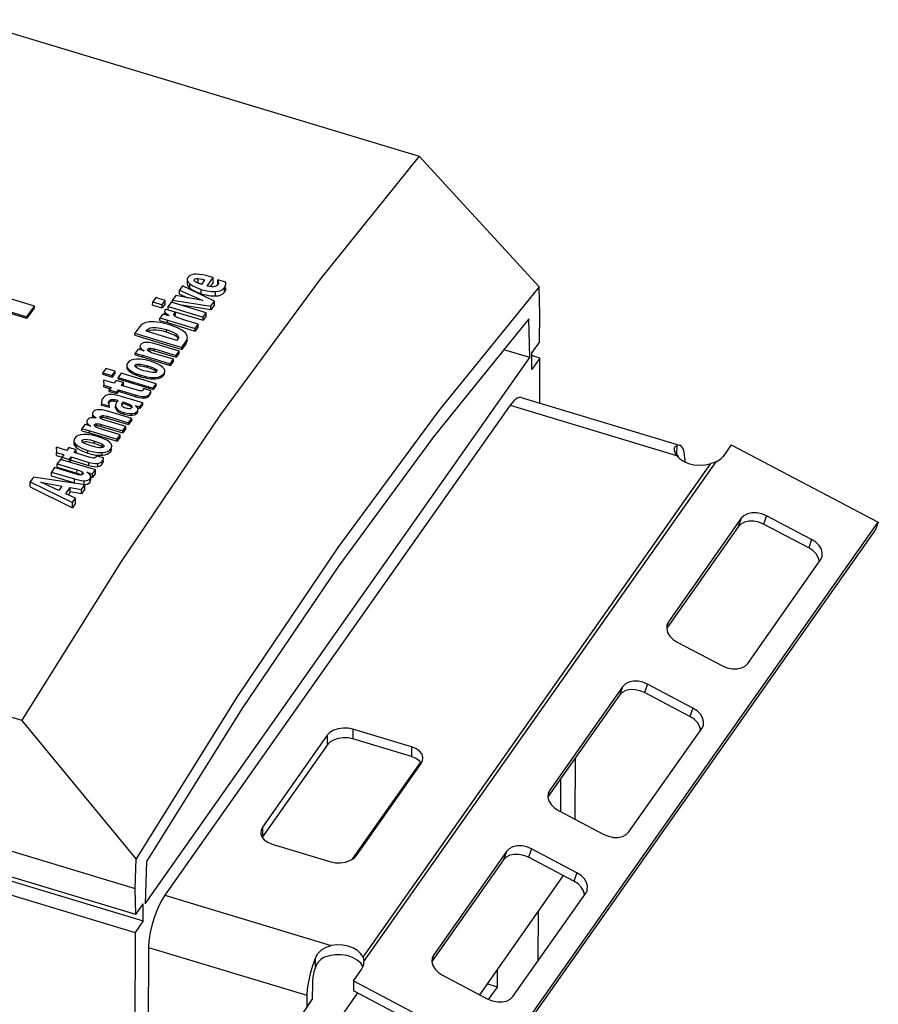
# Model space of a CAD drawing. Extents: x 0 to 594, y 0 to 420.
# Tile 22 of 28: x 527 to 540, y 126 to 141. Entities that reach past the tile are written whole.
import ezdxf

# ---------------------------------------------------------------- set-up
doc = ezdxf.new("R2010")
doc.units = 0
doc.header["$LTSCALE"] = 32.67
doc.layers.get('0').update_dxf_attribs({"linetype": 'CONTINUOUS'})

msp = doc.modelspace()

# ---------------------------------------------------------------- linework, layer by layer
at = {"color": 7, "linetype": 'CONTINUOUS'}
for p, q in [((525.999, 141.301), (533.001, 139.186)), ((533.001, 139.186), (534.859, 137.162)), ((529.407, 137.274), (529.407, 137.204)), ((529.677, 137.272), (529.627, 137.201)), ((529.716, 137.174), (529.81, 137.307)), ((529.81, 137.307), (529.77, 137.319)), ((529.809, 137.228), (529.81, 137.307)), ((527.041, 136.863), (525.999, 137.178)), ((529.337, 137.177), (529.29, 137.111)), ((529.83, 136.943), (529.337, 137.177)), ((529.528, 137.244), (529.52, 137.252)), ((529.539, 137.237), (529.528, 137.244)), ((529.552, 137.23), (529.539, 137.237)), ((529.566, 137.223), (529.552, 137.23)), ((529.809, 137.228), (529.763, 137.166)), ((529.841, 137.166), (529.812, 137.162)), ((529.862, 137.176), (529.841, 137.166)), ((529.88, 137.192), (529.862, 137.176)), ((529.884, 137.198), (529.88, 137.192)), ((529.881, 137.191), (529.881, 137.269)), ((530.007, 137.233), (529.881, 137.269)), ((529.89, 137.218), (529.889, 137.211)), ((529.891, 137.231), (529.891, 137.226)), ((530.007, 137.218), (530.007, 137.233)), ((530.007, 137.141), (530.007, 137.153)), ((534.87, 136.74), (534.859, 137.162)), ((525.883, 137.013), (526.925, 136.699)), ((526.925, 136.671), (525.883, 136.986)), ((528.92, 136.997), (528.873, 136.929)), ((529.066, 136.953), (528.92, 136.997)), ((529.231, 137.028), (529.181, 136.957)), ((529.648, 136.952), (529.231, 137.028)), ((529.289, 137.05), (529.29, 137.111)), ((529.289, 137.05), (529.418, 136.994)), ((529.29, 137.111), (529.648, 136.952)), ((526.925, 136.699), (527.041, 136.863)), ((526.925, 136.671), (527.041, 136.833)), ((527.041, 136.833), (527.041, 136.863)), ((528.872, 136.881), (528.873, 136.929)), ((528.872, 136.881), (529.018, 136.837)), ((528.873, 136.929), (529.018, 136.885)), ((529.018, 136.885), (529.066, 136.953)), ((529.066, 136.902), (529.018, 136.837)), ((529.018, 136.837), (529.018, 136.885)), ((529.066, 136.902), (529.066, 136.953)), ((529.074, 136.819), (529.068, 136.809)), ((529.074, 136.819), (529.654, 136.645)), ((529.159, 136.925), (529.111, 136.857)), ((529.111, 136.809), (529.111, 136.857)), ((529.111, 136.857), (529.654, 136.693)), ((529.702, 136.761), (529.159, 136.925)), ((529.181, 136.918), (529.181, 136.957)), ((529.181, 136.957), (529.773, 136.863)), ((529.773, 136.806), (529.287, 136.886)), ((529.773, 136.863), (529.83, 136.943)), ((529.83, 136.882), (529.773, 136.806)), ((529.773, 136.806), (529.773, 136.863)), ((529.83, 136.882), (529.83, 136.943)), ((526.925, 136.671), (526.925, 136.699)), ((529.03, 136.742), (528.986, 136.68)), ((528.986, 136.639), (528.986, 136.68)), ((529.129, 136.714), (529.03, 136.742)), ((529.058, 136.738), (529.058, 136.76)), ((529.085, 136.745), (529.095, 136.738)), ((529.198, 136.736), (529.199, 136.742)), ((529.199, 136.742), (529.204, 136.752)), ((529.207, 136.717), (529.201, 136.725)), ((529.213, 136.717), (529.226, 136.727)), ((529.226, 136.727), (529.227, 136.773)), ((529.654, 136.693), (529.702, 136.761)), ((529.701, 136.71), (529.654, 136.645)), ((529.654, 136.645), (529.654, 136.693)), ((529.701, 136.71), (529.702, 136.761)), ((534.715, 136.066), (534.698, 136.669)), ((534.861, 136.313), (534.87, 136.74)), ((528.672, 136.551), (528.597, 136.444)), ((529.136, 136.574), (528.996, 136.609)), ((529.056, 136.619), (529.079, 136.613)), ((529.079, 136.613), (529.53, 136.476)), ((529.101, 136.647), (529.53, 136.518)), ((529.578, 136.585), (529.335, 136.659)), ((529.53, 136.518), (529.578, 136.585)), ((529.578, 136.542), (529.53, 136.476)), ((529.53, 136.476), (529.53, 136.518)), ((529.578, 136.542), (529.578, 136.585)), ((528.597, 136.413), (528.597, 136.444)), ((528.597, 136.444), (529.324, 136.225)), ((528.597, 136.413), (529.324, 136.193)), ((528.774, 136.476), (528.787, 136.495)), ((529.247, 136.333), (528.774, 136.476)), ((529.262, 136.356), (529.247, 136.333)), ((529.271, 136.375), (529.262, 136.356)), ((529.271, 136.382), (529.271, 136.375)), ((528.676, 136.219), (528.676, 136.212)), ((528.676, 136.212), (528.677, 136.207)), ((528.677, 136.207), (528.683, 136.191)), ((528.827, 136.185), (528.827, 136.214)), ((529.284, 136.168), (528.929, 136.276)), ((529.324, 136.225), (529.393, 136.323)), ((529.393, 136.288), (529.324, 136.193)), ((529.324, 136.193), (529.324, 136.225)), ((534.861, 136.313), (534.744, 136.146)), ((528.647, 136.198), (528.602, 136.134)), ((528.602, 136.108), (528.602, 136.134)), ((528.674, 136.192), (528.647, 136.198)), ((528.695, 136.082), (529.146, 135.946)), ((528.713, 136.189), (528.739, 136.173)), ((528.717, 136.102), (529.146, 135.972)), ((528.756, 127.606), (534.715, 136.066)), ((528.793, 136.188), (528.797, 136.199)), ((528.797, 136.177), (528.793, 136.188)), ((528.81, 136.165), (528.797, 136.177)), ((528.829, 136.155), (528.81, 136.165)), ((528.814, 136.182), (528.827, 136.185)), ((528.827, 136.185), (528.841, 136.185)), ((528.886, 136.177), (528.902, 136.172)), ((529.194, 136.04), (528.889, 136.132)), ((528.902, 136.172), (529.236, 136.072)), ((528.903, 136.201), (529.236, 136.101)), ((529.236, 136.101), (529.284, 136.168)), ((529.284, 136.138), (529.236, 136.072)), ((529.236, 136.072), (529.236, 136.101)), ((529.284, 136.138), (529.284, 136.168)), ((534.715, 136.066), (534.31, 136.188)), ((534.743, 135.881), (534.744, 136.146)), ((534.868, 136.059), (534.743, 135.881)), ((534.868, 136.059), (534.744, 136.097)), ((534.867, 135.365), (534.868, 136.059)), ((528.146, 135.898), (528.099, 135.831)), ((528.292, 135.854), (528.146, 135.898)), ((528.473, 135.92), (528.474, 135.908)), ((528.597, 135.94), (528.6, 135.951)), ((528.6, 135.929), (528.597, 135.94)), ((528.682, 136.041), (528.621, 136.042)), ((528.754, 136.031), (528.682, 136.041)), ((528.841, 136.009), (528.754, 136.031)), ((529.146, 135.972), (529.194, 136.04)), ((529.193, 136.012), (529.146, 135.946)), ((529.146, 135.946), (529.146, 135.972)), ((529.193, 136.012), (529.194, 136.04)), ((528.099, 135.808), (528.099, 135.831)), ((528.099, 135.831), (528.244, 135.787)), ((528.099, 135.808), (528.244, 135.764)), ((528.244, 135.787), (528.292, 135.854)), ((528.292, 135.831), (528.244, 135.764)), ((528.244, 135.764), (528.244, 135.787)), ((528.292, 135.831), (528.292, 135.854)), ((528.385, 135.826), (528.337, 135.759)), ((528.337, 135.736), (528.337, 135.759)), ((528.337, 135.759), (528.88, 135.595)), ((528.928, 135.662), (528.385, 135.826)), ((528.738, 135.864), (528.678, 135.884)), ((528.896, 135.835), (528.87, 135.835)), ((528.888, 135.879), (528.909, 135.868)), ((528.938, 135.859), (528.934, 135.85)), ((528.938, 135.86), (528.938, 135.859)), ((529.06, 135.858), (529.059, 135.868)), ((528.113, 135.719), (528.117, 135.638)), ((528.275, 135.67), (528.113, 135.719)), ((528.117, 135.615), (528.117, 135.638)), ((528.117, 135.638), (528.228, 135.604)), ((528.117, 135.615), (528.208, 135.587)), ((528.228, 135.604), (528.201, 135.565)), ((528.306, 135.714), (528.275, 135.67)), ((528.421, 135.68), (528.306, 135.714)), ((528.337, 135.736), (528.88, 135.572)), ((528.39, 135.635), (528.421, 135.68)), ((528.64, 135.56), (528.39, 135.635)), ((528.421, 135.657), (528.403, 135.631)), ((528.421, 135.657), (528.421, 135.68)), ((528.88, 135.595), (528.928, 135.662)), ((528.928, 135.639), (528.88, 135.572)), ((528.88, 135.572), (528.88, 135.595)), ((528.928, 135.639), (528.928, 135.662)), ((528.201, 135.542), (528.201, 135.565)), ((528.201, 135.565), (528.316, 135.531)), ((528.201, 135.542), (528.316, 135.508)), ((528.251, 135.494), (528.208, 135.495)), ((528.304, 135.487), (528.251, 135.494)), ((528.367, 135.47), (528.304, 135.487)), ((528.316, 135.531), (528.342, 135.568)), ((528.342, 135.545), (528.316, 135.508)), ((528.316, 135.508), (528.316, 135.531)), ((528.342, 135.545), (528.342, 135.568)), ((528.342, 135.568), (528.618, 135.484)), ((528.342, 135.545), (528.618, 135.461)), ((528.63, 135.391), (528.367, 135.47)), ((528.71, 135.553), (528.698, 135.551)), ((528.729, 135.571), (528.724, 135.562)), ((528.728, 135.579), (528.728, 135.588)), ((528.844, 135.553), (528.728, 135.588)), ((528.73, 135.579), (528.729, 135.571)), ((528.844, 135.549), (528.844, 135.553)), ((534.581, 135.451), (536.992, 134.723)), ((528.08, 135.37), (528.08, 135.365)), ((528.081, 135.326), (528.081, 135.351)), ((528.081, 135.351), (528.206, 135.317)), ((528.081, 135.332), (528.081, 135.326)), ((528.206, 135.292), (528.081, 135.326)), ((528.19, 135.364), (528.193, 135.381)), ((528.191, 135.358), (528.19, 135.364)), ((528.192, 135.351), (528.191, 135.358)), ((528.194, 135.344), (528.192, 135.351)), ((528.193, 135.356), (528.197, 135.363)), ((528.197, 135.335), (528.194, 135.344)), ((528.197, 135.363), (528.201, 135.37)), ((528.205, 135.374), (528.21, 135.381)), ((528.206, 135.292), (528.206, 135.317)), ((528.21, 135.381), (528.21, 135.405)), ((528.21, 135.381), (528.22, 135.387)), ((528.22, 135.387), (528.231, 135.392)), ((528.298, 135.324), (528.298, 135.312)), ((528.298, 135.299), (528.298, 135.288)), ((528.298, 135.288), (528.308, 135.262)), ((528.305, 135.356), (528.3, 135.343)), ((528.311, 135.368), (528.305, 135.356)), ((528.335, 135.405), (528.321, 135.384)), ((528.393, 135.332), (528.393, 135.337)), ((528.395, 135.324), (528.393, 135.332)), ((528.397, 135.331), (528.398, 135.335)), ((528.398, 135.335), (528.405, 135.346)), ((528.405, 135.346), (528.412, 135.358)), ((528.412, 135.358), (528.412, 135.381)), ((528.412, 135.381), (528.444, 135.372)), ((528.412, 135.358), (528.444, 135.348)), ((528.489, 135.332), (528.503, 135.326)), ((528.503, 135.326), (528.516, 135.32)), ((528.539, 135.304), (528.547, 135.295)), ((528.547, 135.295), (528.547, 135.301)), ((528.551, 135.293), (528.55, 135.29)), ((528.553, 135.295), (528.553, 135.301)), ((528.599, 135.325), (528.675, 135.304)), ((528.614, 135.316), (528.599, 135.325)), ((528.682, 135.376), (528.63, 135.391)), ((528.675, 135.28), (528.639, 135.29)), ((528.646, 135.271), (528.639, 135.288)), ((528.675, 135.304), (528.719, 135.366)), ((528.719, 135.343), (528.675, 135.28)), ((528.675, 135.28), (528.675, 135.304)), ((528.719, 135.366), (528.682, 135.376)), ((528.719, 135.343), (528.719, 135.366)), ((534.409, 135.331), (529.06, 127.739)), ((527.938, 135.135), (527.916, 135.132)), ((527.941, 135.176), (527.941, 135.167)), ((527.941, 135.167), (527.941, 135.163)), ((527.941, 135.163), (527.947, 135.148)), ((527.947, 135.148), (527.957, 135.135)), ((527.975, 135.148), (527.997, 135.133)), ((528.059, 135.134), (528.057, 135.142)), ((528.067, 135.125), (528.059, 135.134)), ((528.08, 135.14), (528.094, 135.142)), ((528.147, 135.135), (528.167, 135.13)), ((528.167, 135.157), (528.5, 135.056)), ((528.548, 135.124), (528.193, 135.231)), ((528.308, 135.262), (528.329, 135.239)), ((528.312, 135.281), (528.329, 135.264)), ((528.501, 135.275), (528.49, 135.276)), ((528.513, 135.274), (528.501, 135.275)), ((528.522, 135.275), (528.513, 135.274)), ((528.529, 135.277), (528.522, 135.275)), ((528.54, 135.282), (528.529, 135.277)), ((528.646, 135.264), (528.646, 135.271)), ((527.824, 135.03), (527.778, 134.965)), ((527.851, 135.023), (527.824, 135.03)), ((527.853, 135.05), (527.853, 135.041)), ((527.853, 135.041), (527.853, 135.036)), ((527.853, 135.036), (527.86, 135.02)), ((527.89, 135.02), (527.916, 135.004)), ((527.97, 135.019), (527.974, 135.031)), ((527.974, 135.008), (527.97, 135.019)), ((527.987, 134.996), (527.974, 135.008)), ((528.007, 134.986), (527.987, 134.996)), ((527.991, 135.011), (528.003, 135.013)), ((528.003, 135.013), (528.016, 135.013)), ((528.061, 135.005), (528.077, 135.001)), ((528.079, 135.117), (528.067, 135.125)), ((528.077, 135.031), (528.411, 134.93)), ((528.077, 135.001), (528.411, 134.9)), ((528.459, 134.998), (528.115, 135.101)), ((528.167, 135.13), (528.5, 135.029)), ((528.411, 134.93), (528.459, 134.998)), ((528.459, 134.969), (528.459, 134.998)), ((528.5, 135.056), (528.548, 135.124)), ((528.548, 135.098), (528.5, 135.029)), ((528.5, 135.029), (528.5, 135.056)), ((528.548, 135.098), (528.548, 135.124)), ((527.778, 134.932), (527.778, 134.965)), ((527.778, 134.932), (527.797, 134.928)), ((527.861, 134.876), (527.8, 134.878)), ((527.834, 134.917), (527.873, 134.906)), ((527.848, 134.947), (528.322, 134.803)), ((527.934, 134.866), (527.861, 134.876)), ((527.873, 134.906), (528.322, 134.77)), ((528.02, 134.845), (527.934, 134.866)), ((528.37, 134.871), (528.066, 134.963)), ((528.322, 134.803), (528.37, 134.871)), ((528.37, 134.84), (528.322, 134.77)), ((528.37, 134.84), (528.37, 134.871)), ((528.459, 134.969), (528.411, 134.9)), ((528.411, 134.9), (528.411, 134.93)), ((527.379, 134.678), (527.384, 134.597)), ((527.542, 134.629), (527.379, 134.678)), ((527.653, 134.779), (527.653, 134.74)), ((527.776, 134.775), (527.78, 134.786)), ((527.78, 134.765), (527.776, 134.775)), ((527.827, 134.765), (527.848, 134.765)), ((527.918, 134.699), (527.858, 134.719)), ((527.971, 134.684), (527.918, 134.699)), ((527.944, 134.745), (527.97, 134.738)), ((528.067, 134.702), (528.089, 134.691)), ((528.322, 134.77), (528.322, 134.803)), ((537.832, 134.715), (537.706, 134.537)), ((537.832, 134.715), (540.109, 133.518)), ((527.383, 134.549), (527.384, 134.597)), ((527.383, 134.549), (527.583, 134.49)), ((527.384, 134.597), (527.495, 134.563)), ((527.495, 134.563), (527.468, 134.525)), ((527.468, 134.483), (527.468, 134.525)), ((527.573, 134.674), (527.542, 134.629)), ((527.688, 134.639), (527.573, 134.674)), ((527.583, 134.49), (527.609, 134.527)), ((527.609, 134.479), (527.609, 134.527)), ((527.609, 134.527), (527.885, 134.444)), ((527.657, 134.595), (527.688, 134.639)), ((527.907, 134.519), (527.657, 134.595)), ((527.688, 134.596), (527.682, 134.587)), ((527.687, 134.676), (527.718, 134.652)), ((527.688, 134.596), (527.688, 134.639)), ((527.942, 134.568), (527.978, 134.561)), ((527.978, 134.561), (528.015, 134.556)), ((527.996, 134.531), (527.991, 134.522)), ((527.995, 134.538), (527.995, 134.547)), ((528.111, 134.512), (527.995, 134.547)), ((527.997, 134.538), (527.996, 134.531)), ((528.015, 134.556), (528.052, 134.554)), ((528.075, 134.67), (528.049, 134.671)), ((528.052, 134.554), (528.09, 134.554)), ((536.989, 134.558), (536.986, 134.559)), ((527.444, 134.49), (527.396, 134.422)), ((527.396, 134.368), (527.396, 134.422)), ((527.396, 134.422), (527.701, 134.33)), ((527.919, 134.347), (527.444, 134.49)), ((527.583, 134.448), (527.583, 134.49)), ((527.609, 134.479), (527.587, 134.447)), ((527.609, 134.479), (527.884, 134.396)), ((527.977, 134.512), (527.965, 134.51)), ((528.111, 134.509), (528.111, 134.512)), ((537.111, 134.492), (537.111, 134.453)), ((527.305, 134.233), (527.306, 134.294)), ((527.305, 134.233), (527.66, 134.126)), ((527.353, 134.362), (527.306, 134.294)), ((527.306, 134.294), (527.661, 134.187)), ((527.688, 134.261), (527.353, 134.362)), ((527.396, 134.368), (527.7, 134.276)), ((527.7, 134.276), (527.722, 134.27)), ((527.761, 134.25), (527.744, 134.249)), ((527.777, 134.252), (527.761, 134.25)), ((527.798, 134.274), (527.794, 134.264)), ((527.876, 134.275), (527.852, 134.29)), ((527.894, 134.26), (527.876, 134.275)), ((527.906, 134.246), (527.894, 134.26)), ((527.913, 134.231), (527.906, 134.246)), ((527.913, 134.224), (527.913, 134.231)), ((527.913, 134.168), (527.913, 134.224)), ((527.943, 134.265), (527.988, 134.328)), ((527.988, 134.277), (527.943, 134.211)), ((527.943, 134.211), (527.943, 134.265)), ((527.988, 134.277), (527.988, 134.328)), ((505.724, 134.072), (528.601, 127.162)), ((527.028, 134.217), (526.973, 134.14)), ((526.973, 134.067), (526.973, 134.14)), ((526.973, 134.14), (527.63, 133.82)), ((526.973, 134.067), (527.63, 133.741)), ((527.823, 134.095), (527.028, 134.217)), ((527.14, 134.136), (527.464, 134.076)), ((527.417, 134.008), (527.14, 134.136)), ((527.464, 134.076), (527.417, 134.008)), ((527.772, 134.022), (527.823, 134.095)), ((527.81, 134.1), (527.838, 134.102)), ((527.823, 134.032), (527.823, 134.095)), ((527.887, 134.179), (527.903, 134.195)), ((527.913, 134.219), (527.919, 134.217)), ((527.919, 134.217), (527.943, 134.211)), ((527.53, 133.958), (527.597, 134.053)), ((527.678, 133.888), (527.53, 133.958)), ((527.597, 133.985), (527.567, 133.94)), ((527.597, 133.985), (527.597, 134.053)), ((527.597, 134.053), (527.772, 134.022)), ((527.772, 133.955), (527.597, 133.985)), ((527.823, 134.032), (527.772, 133.955)), ((527.772, 133.955), (527.772, 134.022)), ((527.63, 133.82), (527.678, 133.888)), ((527.63, 133.741), (527.63, 133.82)), ((527.678, 133.813), (527.63, 133.741)), ((527.678, 133.813), (527.678, 133.888)), ((539.077, 133.248), (538.376, 133.617)), ((534.259, 125.214), (540.109, 133.518)), ((537.987, 133.577), (536.859, 131.976)), ((539.031, 133.118), (538.329, 133.487)), ((540.109, 133.518), (540.062, 133.389)), ((534.213, 125.085), (540.062, 133.389)), ((537.941, 133.447), (536.832, 131.874)), ((539.18, 132.968), (539.145, 133.025)), ((538.087, 131.33), (539.215, 132.932)), ((539.196, 132.909), (539.18, 132.968)), ((539.215, 132.932), (539.234, 132.969)), ((519.845, 132.566), (526.848, 130.451)), ((536.84, 131.938), (536.836, 131.925)), ((536.859, 131.976), (536.84, 131.938)), ((536.997, 131.659), (537.698, 131.291)), ((536.149, 130.967), (535.021, 129.366)), ((537.192, 130.508), (536.491, 130.877)), ((537.239, 130.638), (536.537, 131.007)), ((536.102, 130.837), (534.993, 129.264)), ((519.991, 130.444), (528.603, 127.843)), ((528.616, 128.301), (526.848, 130.451)), ((537.342, 130.358), (537.307, 130.415)), ((532.883, 130.037), (531.974, 130.311)), ((536.248, 128.72), (537.377, 130.322)), ((537.357, 130.3), (537.342, 130.358)), ((537.377, 130.322), (537.396, 130.359)), ((531.576, 130.216), (530.574, 128.792)), ((532.883, 129.886), (531.974, 130.16)), ((520.004, 129.974), (528.726, 127.34)), ((528.61, 127.438), (520.042, 130.026)), ((531.576, 130.064), (530.573, 128.641)), ((533.019, 129.799), (531.959, 128.294)), ((533.035, 129.78), (533.002, 129.821)), ((535.415, 128.914), (535.418, 129.866)), ((532.027, 128.353), (533.03, 129.777)), ((535.191, 129.032), (535.192, 129.546)), ((535.021, 129.366), (535.001, 129.329)), ((535.001, 129.329), (534.997, 129.315)), ((535.158, 129.049), (535.86, 128.681)), ((530.721, 128.532), (531.629, 128.258)), ((535.442, 128.088), (534.74, 128.456)), ((528.603, 127.843), (528.616, 128.301)), ((534.305, 128.287), (533.197, 126.713)), ((534.352, 128.417), (533.224, 126.815)), ((535.395, 127.958), (534.694, 128.327)), ((528.775, 128.261), (528.756, 127.606)), ((533.937, 126.197), (535.236, 128.042)), ((528.61, 127.438), (528.603, 127.843)), ((535.545, 127.808), (535.51, 127.865)), ((534.452, 126.17), (535.58, 127.771)), ((535.561, 127.749), (535.545, 127.808)), ((535.58, 127.771), (535.599, 127.808)), ((528.61, 127.438), (528.727, 127.605)), ((528.726, 127.34), (528.727, 127.605)), ((534.844, 126.727), (534.846, 127.488)), ((528.726, 127.34), (528.601, 127.162)), ((528.601, 127.162), (528.53, 99.687)), ((528.808, 126.929), (528.802, 124.507)), ((531.388, 126.759), (531.345, 126.643)), ((531.52, 126.772), (531.475, 126.745)), ((533.205, 126.778), (533.2, 126.764)), ((533.224, 126.815), (533.205, 126.778)), ((531.475, 126.745), (531.438, 126.708)), ((532.094, 126.684), (532.039, 126.735)), ((532.13, 126.627), (532.094, 126.684)), ((532.144, 126.704), (532.144, 126.712)), ((531.982, 126.411), (532.107, 126.589)), ((533.362, 126.499), (534.063, 126.13)), ((534.212, 126.316), (534.213, 126.589)), ((531.345, 126.382), (531.344, 126.122)), ((531.982, 126.411), (534.259, 125.214)), ((531.982, 126.411), (531.982, 126.257)), ((534.212, 126.316), (534.054, 126.364)), ((534.075, 126.122), (534.212, 126.316)), ((532.044, 126.225), (530.574, 124.138)), ((531.261, 126.188), (531.261, 126.004)), ((534.213, 125.085), (531.982, 126.257)), ((530.086, 124.263), (531.344, 126.122)), ((531.261, 126.004), (531.344, 126.122))]:
    msp.add_line(p, q, dxfattribs=at)
at = {"color": 9, "linetype": 'CONTINUOUS'}
for p, q in [((529.519, 137.265), (529.519, 137.276)), ((529.579, 137.219), (529.579, 137.292)), ((529.449, 137.14), (529.449, 137.208)), ((529.625, 137.057), (529.625, 137.123)), ((529.891, 137.226), (529.891, 137.231)), ((529.986, 137.08), (529.986, 137.153)), ((529.847, 137.022), (529.847, 137.089)), ((529.069, 136.731), (529.069, 136.76)), ((529.095, 136.724), (529.095, 136.738)), ((529.204, 136.725), (529.204, 136.736)), ((529.101, 136.606), (529.101, 136.647)), ((528.786, 136.476), (528.787, 136.495)), ((529.085, 136.464), (529.085, 136.5)), ((529.236, 136.397), (529.236, 136.433)), ((528.683, 136.191), (528.683, 136.219)), ((529.393, 136.288), (529.393, 136.323)), ((528.716, 136.076), (528.717, 136.102)), ((528.797, 136.188), (528.797, 136.199)), ((528.902, 136.172), (528.903, 136.201)), ((528.6, 135.94), (528.6, 135.951)), ((528.791, 135.914), (528.791, 135.939)), ((528.507, 135.858), (528.507, 135.882)), ((528.688, 135.77), (528.688, 135.793)), ((528.909, 135.868), (528.909, 135.892)), ((528.91, 135.736), (528.911, 135.76)), ((529.045, 135.792), (529.045, 135.817)), ((528.618, 135.461), (528.618, 135.484)), ((528.756, 135.444), (528.756, 135.466)), ((528.823, 135.479), (528.824, 135.502)), ((528.201, 135.37), (528.201, 135.394)), ((528.231, 135.392), (528.231, 135.416)), ((528.271, 135.394), (528.271, 135.418)), ((528.298, 135.288), (528.298, 135.312)), ((528.444, 135.348), (528.444, 135.372)), ((528.516, 135.32), (528.516, 135.343)), ((534.409, 135.331), (536.986, 134.552)), ((527.947, 135.148), (527.947, 135.176)), ((528.061, 135.142), (528.061, 135.155)), ((528.094, 135.142), (528.095, 135.169)), ((528.167, 135.13), (528.167, 135.157)), ((528.329, 135.239), (528.329, 135.264)), ((528.425, 135.192), (528.425, 135.217)), ((528.557, 135.176), (528.557, 135.201)), ((528.637, 135.213), (528.637, 135.237)), ((527.86, 135.02), (527.86, 135.05)), ((527.974, 135.019), (527.974, 135.031)), ((528.003, 135.013), (528.003, 135.043)), ((528.077, 135.001), (528.077, 135.031)), ((527.893, 134.9), (527.893, 134.933)), ((527.687, 134.676), (527.687, 134.717)), ((527.78, 134.775), (527.78, 134.786)), ((527.97, 134.738), (527.971, 134.774)), ((528.089, 134.691), (528.089, 134.728)), ((536.987, 134.707), (536.986, 134.559)), ((527.868, 134.587), (527.868, 134.629)), ((528.09, 134.554), (528.09, 134.595)), ((528.224, 134.614), (528.224, 134.652)), ((527.884, 134.396), (527.885, 134.444)), ((528.022, 134.379), (528.023, 134.426)), ((528.09, 134.416), (528.09, 134.461)), ((532.13, 126.778), (537.517, 134.425)), ((532.144, 126.712), (537.597, 134.453)), ((527.7, 134.276), (527.701, 134.33)), ((527.779, 134.253), (527.779, 134.298)), ((527.66, 134.126), (527.661, 134.187)), ((527.81, 134.1), (527.81, 134.16)), ((527.903, 134.138), (527.903, 134.195)), ((538.376, 133.617), (538.329, 133.487)), ((537.987, 133.577), (537.941, 133.447)), ((539.077, 133.248), (539.031, 133.118)), ((536.859, 131.976), (536.834, 131.907)), ((536.149, 130.967), (536.102, 130.837)), ((536.537, 131.007), (536.491, 130.877)), ((537.239, 130.638), (537.192, 130.508)), ((531.974, 130.311), (531.974, 130.16)), ((531.576, 130.216), (531.576, 130.064)), ((532.883, 130.037), (532.883, 129.886)), ((535.021, 129.366), (534.996, 129.297)), ((530.574, 128.792), (530.573, 128.641)), ((534.74, 128.456), (534.694, 128.327)), ((534.352, 128.417), (534.305, 128.287)), ((535.442, 128.088), (535.395, 127.958)), ((529.06, 127.739), (531.638, 126.96)), ((528.808, 126.929), (531.261, 126.188)), ((531.388, 126.759), (531.387, 126.611)), ((533.224, 126.815), (533.199, 126.746))]:
    msp.add_line(p, q, dxfattribs=at)
at = {"color": 7, "linetype": 'CONTINUOUS'}
for points in [[(533.001, 139.186), (531.467, 137.283), (529.925, 135.187), (528.383, 132.906), (526.848, 130.451)], [(529.418, 137.307), (529.408, 137.283), (529.407, 137.274)], [(529.407, 137.274), (529.409, 137.26), (529.422, 137.235), (529.449, 137.208)], [(529.44, 137.33), (529.43, 137.321), (529.423, 137.313), (529.418, 137.307)], [(529.493, 137.353), (529.469, 137.346), (529.452, 137.338), (529.44, 137.33)], [(529.597, 137.356), (529.553, 137.359), (529.519, 137.357), (529.493, 137.353)], [(529.514, 137.265), (529.515, 137.268), (529.519, 137.276)], [(529.519, 137.276), (529.531, 137.287), (529.55, 137.293), (529.579, 137.292)], [(529.579, 137.292), (529.608, 137.288), (529.641, 137.281), (529.677, 137.272)], [(529.77, 137.319), (529.7, 137.338), (529.643, 137.35), (529.597, 137.356)], [(534.859, 137.162), (533.303, 135.247), (531.738, 133.124), (530.174, 130.805), (528.616, 128.301)], [(529.407, 137.204), (529.411, 137.185), (529.425, 137.162), (529.449, 137.14)], [(529.449, 137.208), (529.492, 137.178), (529.55, 137.15), (529.625, 137.123)], [(529.449, 137.14), (529.496, 137.109), (529.556, 137.081), (529.625, 137.057)], [(529.52, 137.252), (529.515, 137.26), (529.514, 137.265)], [(529.593, 137.212), (529.58, 137.217), (529.566, 137.223)], [(529.579, 137.219), (529.605, 137.215), (529.629, 137.21), (529.633, 137.209)], [(529.627, 137.201), (529.618, 137.204), (529.607, 137.208), (529.593, 137.212)], [(529.625, 137.123), (529.713, 137.101), (529.786, 137.091), (529.847, 137.089)], [(529.812, 137.162), (529.782, 137.162), (529.751, 137.166), (529.716, 137.174)], [(529.847, 137.089), (529.894, 137.095), (529.93, 137.107), (529.96, 137.126), (529.986, 137.153)], [(529.881, 137.269), (529.886, 137.257), (529.889, 137.245), (529.891, 137.231)], [(529.889, 137.211), (529.886, 137.204), (529.884, 137.198)], [(529.891, 137.226), (529.891, 137.224), (529.89, 137.218)], [(529.986, 137.153), (530, 137.177), (530.007, 137.204), (530.007, 137.218)], [(529.986, 137.08), (530.004, 137.116), (530.007, 137.141)], [(529.625, 137.057), (529.663, 137.046), (529.699, 137.038), (529.735, 137.031), (529.772, 137.025), (529.81, 137.022), (529.847, 137.022)], [(529.847, 137.022), (529.891, 137.026), (529.93, 137.037), (529.961, 137.055), (529.986, 137.08)], [(534.698, 136.669), (533.221, 134.839), (531.738, 132.822), (530.254, 130.626), (528.775, 128.261)], [(528.986, 136.68), (529.017, 136.672), (529.055, 136.661), (529.101, 136.647)], [(529.068, 136.809), (529.062, 136.8), (529.059, 136.791), (529.058, 136.783)], [(529.058, 136.783), (529.06, 136.775), (529.063, 136.767), (529.069, 136.76)], [(529.069, 136.76), (529.076, 136.753), (529.085, 136.745)], [(529.095, 136.738), (529.118, 136.722), (529.129, 136.714)], [(529.201, 136.725), (529.198, 136.733), (529.198, 136.736)], [(529.204, 136.752), (529.21, 136.76), (529.218, 136.767), (529.227, 136.773)], [(529.229, 136.7), (529.216, 136.709), (529.207, 136.717)], [(529.277, 136.679), (529.259, 136.686), (529.244, 136.693), (529.229, 136.7)], [(529.335, 136.659), (529.315, 136.665), (529.296, 136.672), (529.277, 136.679)], [(528.819, 136.62), (528.749, 136.604), (528.702, 136.581), (528.672, 136.551)], [(528.787, 136.495), (528.807, 136.514), (528.834, 136.527), (528.872, 136.534), (528.923, 136.534), (528.993, 136.524), (529.085, 136.5)], [(528.996, 136.609), (528.893, 136.622), (528.819, 136.62)], [(528.986, 136.639), (529.01, 136.632), (529.033, 136.626), (529.056, 136.619)], [(529.379, 136.449), (529.334, 136.488), (529.257, 136.53), (529.136, 136.574)], [(528.796, 136.469), (528.809, 136.481), (528.841, 136.494)], [(528.841, 136.494), (528.88, 136.499), (528.926, 136.498), (528.977, 136.491), (529.03, 136.479), (529.085, 136.464)], [(529.085, 136.5), (529.15, 136.478), (529.2, 136.455), (529.236, 136.433)], [(529.085, 136.464), (529.125, 136.451), (529.164, 136.436), (529.201, 136.418), (529.236, 136.397)], [(529.236, 136.433), (529.259, 136.412), (529.269, 136.394), (529.271, 136.382)], [(529.236, 136.397), (529.257, 136.379), (529.266, 136.364)], [(529.411, 136.375), (529.406, 136.402), (529.379, 136.449)], [(529.393, 136.323), (529.409, 136.361), (529.411, 136.375)], [(528.687, 136.269), (528.678, 136.25), (528.676, 136.24)], [(528.676, 136.24), (528.677, 136.234), (528.683, 136.219)], [(528.683, 136.219), (528.695, 136.204), (528.713, 136.189)], [(528.78, 136.303), (528.748, 136.302), (528.723, 136.296), (528.704, 136.285), (528.687, 136.269)], [(528.929, 136.276), (528.872, 136.291), (528.823, 136.3), (528.78, 136.303)], [(528.797, 136.199), (528.803, 136.205), (528.813, 136.21), (528.827, 136.214)], [(528.827, 136.214), (528.844, 136.214), (528.869, 136.21), (528.903, 136.201)], [(529.393, 136.288), (529.41, 136.33), (529.41, 136.339)], [(528.602, 136.134), (528.633, 136.126), (528.671, 136.115), (528.717, 136.102)], [(528.602, 136.108), (528.625, 136.102), (528.649, 136.095)], [(528.649, 136.095), (528.672, 136.089), (528.695, 136.082)], [(528.739, 136.173), (528.705, 136.183), (528.674, 136.192)], [(528.8, 136.174), (528.804, 136.177), (528.814, 136.182)], [(528.889, 136.132), (528.855, 136.143), (528.829, 136.155)], [(528.841, 136.185), (528.855, 136.184), (528.87, 136.181), (528.886, 136.177)], [(528.488, 135.985), (528.475, 135.958), (528.473, 135.943)], [(528.473, 135.943), (528.474, 135.934), (528.484, 135.909), (528.507, 135.882)], [(528.474, 135.908), (528.485, 135.882), (528.507, 135.858)], [(528.621, 136.042), (528.574, 136.037), (528.539, 136.026), (528.511, 136.009), (528.488, 135.985)], [(528.6, 135.951), (528.61, 135.959), (528.625, 135.965), (528.648, 135.967), (528.682, 135.964), (528.729, 135.956), (528.791, 135.939)], [(528.6, 135.927), (528.612, 135.936), (528.628, 135.941), (528.648, 135.942), (528.669, 135.941)], [(528.678, 135.884), (528.638, 135.901), (528.613, 135.916), (528.6, 135.929)], [(528.669, 135.941), (528.691, 135.938), (528.714, 135.934), (528.739, 135.928), (528.765, 135.922), (528.791, 135.914)], [(528.791, 135.939), (528.843, 135.922), (528.882, 135.906), (528.909, 135.892)], [(528.791, 135.914), (528.817, 135.906), (528.842, 135.897), (528.865, 135.889), (528.888, 135.879)], [(529.024, 135.921), (528.983, 135.95), (528.923, 135.98), (528.841, 136.009)], [(529.059, 135.868), (529.048, 135.893), (529.024, 135.921)], [(528.507, 135.882), (528.548, 135.852), (528.607, 135.822), (528.688, 135.793)], [(528.507, 135.858), (528.539, 135.835), (528.573, 135.815), (528.61, 135.798), (528.649, 135.783), (528.688, 135.77)], [(528.688, 135.793), (528.776, 135.771), (528.849, 135.761), (528.911, 135.76)], [(528.688, 135.77), (528.726, 135.759), (528.762, 135.751), (528.799, 135.744), (528.836, 135.739), (528.873, 135.736), (528.91, 135.736)], [(528.87, 135.835), (528.835, 135.84), (528.792, 135.849), (528.738, 135.864)], [(528.934, 135.85), (528.926, 135.843), (528.914, 135.838), (528.896, 135.835)], [(528.909, 135.892), (528.927, 135.88), (528.936, 135.869), (528.938, 135.86)], [(528.909, 135.868), (528.924, 135.858), (528.934, 135.847)], [(528.91, 135.736), (528.952, 135.741), (528.99, 135.751), (529.021, 135.768), (529.045, 135.792)], [(528.911, 135.76), (528.958, 135.765), (528.994, 135.777), (529.022, 135.793), (529.045, 135.817)], [(529.045, 135.817), (529.058, 135.843), (529.06, 135.858)], [(529.045, 135.792), (529.058, 135.818), (529.059, 135.833)], [(528.146, 135.478), (528.13, 135.468), (528.114, 135.453), (528.099, 135.433)], [(528.208, 135.495), (528.186, 135.493), (528.165, 135.487), (528.146, 135.478)], [(528.618, 135.484), (528.677, 135.47), (528.722, 135.465), (528.756, 135.466)], [(528.618, 135.461), (528.656, 135.451), (528.692, 135.444), (528.726, 135.442), (528.756, 135.444)], [(528.698, 135.551), (528.685, 135.55), (528.666, 135.553), (528.64, 135.56)], [(528.724, 135.562), (528.719, 135.557), (528.71, 135.553)], [(528.728, 135.588), (528.73, 135.58), (528.73, 135.579)], [(528.756, 135.466), (528.787, 135.474), (528.808, 135.486), (528.824, 135.502)], [(528.756, 135.444), (528.784, 135.451), (528.808, 135.463), (528.823, 135.479)], [(528.823, 135.479), (528.83, 135.489), (528.835, 135.498), (528.839, 135.507), (528.842, 135.515), (528.844, 135.523), (528.844, 135.527)], [(528.824, 135.502), (528.837, 135.525), (528.843, 135.542), (528.844, 135.549)], [(534.581, 135.451), (534.565, 135.454), (534.517, 135.44), (534.464, 135.399), (534.409, 135.331)], [(528.083, 135.392), (528.082, 135.384), (528.081, 135.377), (528.08, 135.37)], [(528.08, 135.365), (528.08, 135.363), (528.081, 135.357), (528.081, 135.351)], [(528.099, 135.433), (528.092, 135.421), (528.086, 135.407), (528.083, 135.392)], [(528.193, 135.381), (528.196, 135.385), (528.199, 135.39), (528.201, 135.394)], [(528.206, 135.317), (528.201, 135.326), (528.197, 135.335)], [(528.201, 135.394), (528.204, 135.397), (528.206, 135.401), (528.21, 135.405)], [(528.201, 135.37), (528.203, 135.372), (528.205, 135.374)], [(528.21, 135.405), (528.215, 135.409), (528.222, 135.412), (528.231, 135.416)], [(528.231, 135.416), (528.241, 135.418), (528.254, 135.419), (528.271, 135.418)], [(528.231, 135.392), (528.25, 135.395), (528.271, 135.394)], [(528.271, 135.418), (528.289, 135.416), (528.31, 135.412), (528.335, 135.405)], [(528.271, 135.394), (528.286, 135.393), (528.302, 135.39), (528.318, 135.386)], [(528.3, 135.343), (528.298, 135.329), (528.298, 135.324)], [(528.298, 135.312), (528.303, 135.297), (528.312, 135.281)], [(528.321, 135.384), (528.316, 135.377), (528.311, 135.368)], [(528.393, 135.337), (528.393, 135.342), (528.395, 135.351), (528.399, 135.359)], [(528.409, 135.306), (528.401, 135.316), (528.395, 135.324)], [(528.399, 135.359), (528.403, 135.367), (528.408, 135.374), (528.412, 135.381)], [(528.458, 135.282), (528.436, 135.29), (528.42, 135.298), (528.409, 135.306)], [(528.444, 135.372), (528.475, 135.362), (528.499, 135.352), (528.516, 135.343)], [(528.444, 135.348), (528.459, 135.343), (528.474, 135.338), (528.489, 135.332)], [(528.516, 135.343), (528.531, 135.334), (528.541, 135.326), (528.547, 135.319)], [(528.516, 135.32), (528.529, 135.312), (528.539, 135.304)], [(528.55, 135.29), (528.547, 135.287), (528.54, 135.282)], [(528.547, 135.319), (528.551, 135.312), (528.552, 135.306), (528.553, 135.301)], [(528.553, 135.301), (528.552, 135.296), (528.551, 135.293)], [(528.639, 135.288), (528.627, 135.304), (528.614, 135.316)], [(527.997, 135.133), (527.965, 135.136), (527.938, 135.135)], [(527.952, 135.224), (527.943, 135.205), (527.941, 135.195)], [(527.941, 135.195), (527.942, 135.19), (527.947, 135.176)], [(527.947, 135.176), (527.958, 135.162), (527.975, 135.148)], [(528.044, 135.259), (528.012, 135.257), (527.987, 135.251), (527.968, 135.24), (527.952, 135.224)], [(528.193, 135.231), (528.136, 135.246), (528.087, 135.255), (528.044, 135.259)], [(528.057, 135.142), (528.057, 135.144), (528.061, 135.155)], [(528.061, 135.155), (528.068, 135.162), (528.079, 135.166), (528.095, 135.169)], [(528.061, 135.127), (528.069, 135.134), (528.08, 135.14)], [(528.094, 135.142), (528.111, 135.142), (528.129, 135.139), (528.147, 135.135)], [(528.095, 135.169), (528.112, 135.169), (528.136, 135.165), (528.167, 135.157)], [(528.329, 135.264), (528.35, 135.248), (528.381, 135.233), (528.425, 135.217)], [(528.329, 135.239), (528.344, 135.227), (528.362, 135.217), (528.381, 135.208), (528.402, 135.2), (528.425, 135.192)], [(528.425, 135.217), (528.476, 135.205), (528.52, 135.2), (528.557, 135.201)], [(528.425, 135.192), (528.451, 135.185), (528.476, 135.18), (528.503, 135.176), (528.53, 135.174), (528.557, 135.176)], [(528.49, 135.276), (528.475, 135.278), (528.458, 135.282)], [(528.557, 135.201), (528.593, 135.208), (528.618, 135.219), (528.637, 135.237)], [(528.557, 135.176), (528.59, 135.182), (528.618, 135.195), (528.637, 135.213)], [(528.637, 135.237), (528.645, 135.255), (528.646, 135.264)], [(528.637, 135.213), (528.645, 135.23), (528.646, 135.24)], [(527.916, 135.004), (527.882, 135.014), (527.851, 135.023)], [(527.864, 135.101), (527.854, 135.082), (527.853, 135.072)], [(527.853, 135.072), (527.854, 135.065), (527.86, 135.05)], [(527.86, 135.05), (527.872, 135.036), (527.89, 135.02)], [(527.916, 135.132), (527.895, 135.126), (527.878, 135.116), (527.864, 135.101)], [(527.974, 135.031), (527.98, 135.036), (527.989, 135.04), (528.003, 135.043)], [(527.978, 135.004), (527.981, 135.007), (527.991, 135.011)], [(528.003, 135.043), (528.019, 135.043), (528.044, 135.039), (528.077, 135.031)], [(528.066, 134.963), (528.033, 134.974), (528.007, 134.986)], [(528.016, 135.013), (528.031, 135.012), (528.045, 135.009), (528.061, 135.005)], [(528.115, 135.101), (528.095, 135.109), (528.079, 135.117)], [(527.8, 134.878), (527.754, 134.872), (527.719, 134.861), (527.69, 134.844), (527.667, 134.82)], [(527.778, 134.965), (527.809, 134.957), (527.848, 134.947)], [(527.797, 134.928), (527.815, 134.923), (527.834, 134.917)], [(528.204, 134.756), (528.162, 134.786), (528.102, 134.815), (528.02, 134.845)], [(527.667, 134.82), (527.655, 134.794), (527.653, 134.779)], [(527.653, 134.779), (527.654, 134.769), (527.663, 134.744), (527.687, 134.717)], [(527.653, 134.74), (527.654, 134.728), (527.665, 134.701), (527.687, 134.676)], [(527.687, 134.717), (527.728, 134.687), (527.787, 134.658), (527.868, 134.629)], [(527.78, 134.786), (527.79, 134.795), (527.805, 134.8), (527.828, 134.802), (527.862, 134.8), (527.908, 134.791), (527.971, 134.774)], [(527.858, 134.719), (527.817, 134.736), (527.792, 134.751), (527.78, 134.765)], [(527.788, 134.756), (527.791, 134.758), (527.808, 134.764), (527.827, 134.765)], [(527.848, 134.765), (527.87, 134.762), (527.894, 134.758), (527.919, 134.752), (527.944, 134.745)], [(527.97, 134.738), (527.997, 134.729), (528.021, 134.721)], [(527.971, 134.774), (528.022, 134.757), (528.061, 134.742), (528.089, 134.728)], [(528.049, 134.671), (528.015, 134.675), (527.971, 134.684)], [(528.021, 134.721), (528.045, 134.712), (528.067, 134.702)], [(528.114, 134.685), (528.106, 134.678), (528.094, 134.673), (528.075, 134.67)], [(528.089, 134.728), (528.107, 134.715), (528.115, 134.704), (528.118, 134.696)], [(528.089, 134.691), (528.103, 134.681), (528.106, 134.678)], [(528.118, 134.696), (528.118, 134.694), (528.114, 134.685)], [(528.239, 134.693), (528.238, 134.704), (528.228, 134.729), (528.204, 134.756)], [(528.224, 134.652), (528.237, 134.679), (528.239, 134.693)], [(536.951, 134.649), (536.953, 134.668), (536.965, 134.692), (536.987, 134.707)], [(537.034, 134.71), (537.029, 134.711), (536.987, 134.707)], [(537.111, 134.492), (537.106, 134.578), (537.09, 134.646), (537.064, 134.691), (537.034, 134.71)], [(527.718, 134.652), (527.753, 134.632), (527.79, 134.615), (527.828, 134.6), (527.868, 134.587)], [(527.868, 134.629), (527.956, 134.607), (528.029, 134.596), (528.09, 134.595)], [(527.868, 134.587), (527.905, 134.577), (527.942, 134.568)], [(527.995, 134.547), (527.997, 134.539), (527.997, 134.538)], [(528.09, 134.595), (528.138, 134.601), (528.174, 134.612), (528.202, 134.629), (528.224, 134.652)], [(528.09, 134.554), (528.132, 134.559), (528.169, 134.571), (528.201, 134.589), (528.224, 134.614)], [(528.224, 134.614), (528.237, 134.641), (528.239, 134.657)], [(536.986, 134.552), (536.963, 134.595), (536.952, 134.635), (536.951, 134.649)], [(536.986, 134.552), (537.033, 134.502), (537.095, 134.46), (537.17, 134.428), (537.254, 134.408), (537.343, 134.4), (537.432, 134.406), (537.517, 134.425)], [(537.019, 134.517), (537.017, 134.526), (537.004, 134.548), (536.989, 134.558)], [(537.597, 134.453), (537.641, 134.476), (537.677, 134.504), (537.706, 134.537)], [(527.884, 134.396), (527.923, 134.386), (527.959, 134.379)], [(527.885, 134.444), (527.944, 134.429), (527.989, 134.424), (528.023, 134.426)], [(527.965, 134.51), (527.951, 134.51), (527.932, 134.512), (527.907, 134.519)], [(527.959, 134.379), (527.993, 134.377), (528.022, 134.379)], [(527.991, 134.522), (527.985, 134.516), (527.977, 134.512)], [(528.022, 134.379), (528.051, 134.387), (528.075, 134.399), (528.09, 134.416)], [(528.023, 134.426), (528.053, 134.434), (528.075, 134.445), (528.09, 134.461)], [(528.09, 134.461), (528.104, 134.484), (528.11, 134.501), (528.111, 134.509)], [(528.09, 134.416), (528.096, 134.426), (528.101, 134.436), (528.106, 134.445), (528.109, 134.453), (528.111, 134.462), (528.111, 134.466)], [(537.597, 134.453), (537.557, 134.438), (537.517, 134.425)], [(527.744, 134.249), (527.72, 134.253), (527.688, 134.261)], [(527.701, 134.33), (527.734, 134.319), (527.76, 134.309), (527.779, 134.298)], [(527.722, 134.27), (527.742, 134.262), (527.761, 134.254), (527.763, 134.253)], [(527.794, 134.264), (527.787, 134.257), (527.777, 134.252)], [(527.779, 134.298), (527.793, 134.286), (527.798, 134.274)], [(527.852, 134.29), (527.886, 134.28), (527.916, 134.272), (527.943, 134.265)], [(527.903, 134.195), (527.912, 134.214), (527.913, 134.224)], [(527.988, 134.328), (527.957, 134.336), (527.919, 134.347)], [(527.661, 134.187), (527.718, 134.172), (527.768, 134.163), (527.81, 134.16)], [(527.81, 134.16), (527.843, 134.162), (527.867, 134.168), (527.887, 134.179)], [(527.838, 134.102), (527.864, 134.108), (527.886, 134.121), (527.903, 134.138)], [(527.903, 134.138), (527.911, 134.156), (527.913, 134.168)], [(538.376, 133.617), (538.303, 133.646), (538.227, 133.662), (538.153, 133.662), (538.085, 133.647), (538.029, 133.618), (537.987, 133.577)], [(538.329, 133.487), (538.257, 133.517), (538.181, 133.532), (538.106, 133.533), (538.038, 133.518), (537.982, 133.489), (537.941, 133.447)], [(539.234, 132.969), (539.238, 132.982), (539.242, 133.039), (539.227, 133.098), (539.192, 133.155), (539.141, 133.206), (539.077, 133.248)], [(539.145, 133.025), (539.094, 133.076), (539.031, 133.118)], [(536.836, 131.925), (536.832, 131.868), (536.847, 131.809)], [(536.847, 131.809), (536.882, 131.752), (536.933, 131.701), (536.997, 131.659)], [(537.698, 131.291), (537.771, 131.261), (537.847, 131.245), (537.921, 131.245), (537.989, 131.26), (538.045, 131.289), (538.087, 131.33)], [(536.537, 131.007), (536.465, 131.037), (536.389, 131.052), (536.314, 131.053), (536.247, 131.038), (536.19, 131.009), (536.149, 130.967)], [(536.491, 130.877), (536.418, 130.907), (536.342, 130.922), (536.268, 130.923), (536.2, 130.908), (536.143, 130.879), (536.102, 130.837)], [(537.396, 130.359), (537.4, 130.373), (537.404, 130.429), (537.388, 130.488), (537.354, 130.545), (537.303, 130.596), (537.239, 130.638)], [(537.307, 130.415), (537.256, 130.466), (537.192, 130.508)], [(531.974, 130.311), (531.9, 130.327), (531.821, 130.329), (531.745, 130.317), (531.676, 130.294), (531.618, 130.259), (531.576, 130.216)], [(531.974, 130.16), (531.899, 130.175), (531.821, 130.177), (531.745, 130.166), (531.675, 130.142), (531.618, 130.108), (531.576, 130.064)], [(533.058, 129.858), (533.056, 129.877), (533.039, 129.927), (533.002, 129.972), (532.949, 130.01), (532.883, 130.037)], [(533.002, 129.821), (532.949, 129.858), (532.883, 129.886)], [(533.03, 129.777), (533.053, 129.826), (533.058, 129.858)], [(534.997, 129.315), (534.993, 129.258), (535.009, 129.199)], [(535.009, 129.199), (535.044, 129.142), (535.094, 129.091), (535.158, 129.049)], [(530.574, 128.792), (530.551, 128.743), (530.546, 128.711)], [(530.546, 128.711), (530.548, 128.692), (530.565, 128.642), (530.601, 128.597), (530.655, 128.559), (530.721, 128.532)], [(535.86, 128.681), (535.932, 128.651), (536.008, 128.635), (536.083, 128.635), (536.15, 128.65), (536.207, 128.679), (536.248, 128.72)], [(534.74, 128.456), (534.668, 128.486), (534.592, 128.502), (534.518, 128.502), (534.45, 128.487), (534.393, 128.458), (534.352, 128.417)], [(531.629, 128.258), (531.704, 128.242), (531.782, 128.24), (531.859, 128.251), (531.928, 128.275), (531.986, 128.31), (532.027, 128.353)], [(534.694, 128.327), (534.621, 128.356), (534.545, 128.372), (534.471, 128.372), (534.403, 128.357), (534.347, 128.328), (534.305, 128.287)], [(535.599, 127.808), (535.603, 127.822), (535.607, 127.879), (535.591, 127.938), (535.557, 127.995), (535.506, 128.046), (535.442, 128.088)], [(535.51, 127.865), (535.459, 127.916), (535.395, 127.958)], [(529.06, 127.739), (529.004, 127.648), (528.951, 127.539), (528.904, 127.418), (528.864, 127.29), (528.834, 127.161), (528.815, 127.039), (528.808, 126.929)], [(531.388, 126.759), (531.431, 126.837), (531.488, 126.895), (531.558, 126.936), (531.638, 126.96)], [(532.13, 126.778), (532.097, 126.833), (532.046, 126.881), (531.98, 126.92), (531.902, 126.949), (531.816, 126.966), (531.726, 126.97), (531.638, 126.96)], [(532.039, 126.735), (531.967, 126.775), (531.882, 126.803), (531.79, 126.817), (531.696, 126.817), (531.604, 126.801), (531.52, 126.772)], [(532.13, 126.778), (532.139, 126.747), (532.144, 126.712)], [(533.2, 126.764), (533.196, 126.708), (533.212, 126.649)], [(531.345, 126.643), (531.31, 126.523), (531.284, 126.403), (531.267, 126.29), (531.261, 126.188)], [(531.387, 126.611), (531.37, 126.55), (531.356, 126.49), (531.348, 126.434), (531.345, 126.382)], [(531.438, 126.708), (531.409, 126.663), (531.387, 126.611)], [(532.107, 126.589), (532.128, 126.627), (532.14, 126.668), (532.144, 126.704)], [(533.212, 126.649), (533.247, 126.592), (533.298, 126.541), (533.362, 126.499)], [(534.063, 126.13), (534.136, 126.101), (534.212, 126.085), (534.286, 126.085), (534.354, 126.099), (534.41, 126.129), (534.452, 126.17)]]:
    msp.add_lwpolyline(points, dxfattribs=at)

doc.saveas('drawing.dxf')
